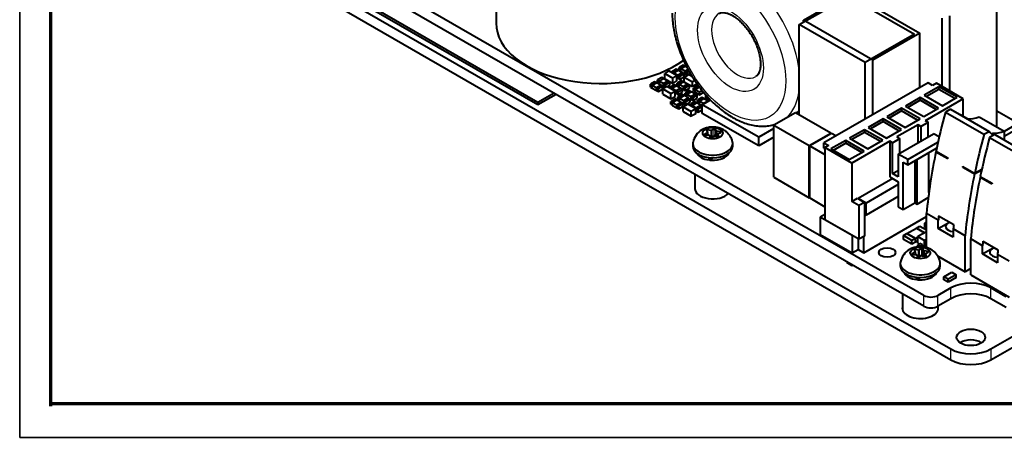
# Model space of a CAD drawing. Header units: millimetres. Extents: x 0 to 420, y -1 to 297.
# Tile 1 of 21: x 0 to 148, y 0 to 63. Entities that reach past the tile are written whole.
import ezdxf

# ---------------------------------------------------------------- set-up
doc = ezdxf.new("R2010")
doc.units = ezdxf.units.MM
for name, color, linetype in [('_Translation', 7, 'Continuous'), ('INGOMBRO_MAIN_CS', 7, 'Continuous'), ('IS000092.00.00', 7, 'Continuous'), ('Livello1', 7, 'Continuous'), ('ME001258.00_R00_', 7, 'Continuous'), ('ME001380.00_REV.', 7, 'Continuous'), ('Predefinito', 7, 'Continuous'), ('VI000393-SCR_TB_', 7, 'Continuous')]:
    doc.layers.add(name, color=color, linetype=linetype)

# ---------------------------------------------------------------- blocks, each defined once
blk = doc.blocks.new('SE3')
at = {"layer": 'INGOMBRO_MAIN_CS', "color": 7, "linetype": 'Continuous', "lineweight": 40}
for p, q in [((136.2, 21.75), (15.99, 91.15)), ((136.2, 20.12), (15.99, 89.53)), ((71.92, 88.85), (71.92, 62.72)), ((117.48, 62.5), (124.91, 66.78)), ((118.1, 63.16), (125.17, 67.24)), ((124.91, 66.78), (134.81, 61.07)), ((125.17, 67.24), (135.6, 61.22)), ((147.17, 47.1), (147.17, 67.9)), ((140.1, 52.5), (140.1, 63.82)), ((117.48, 48.9), (117.48, 62.5)), ((127.38, 56.78), (117.48, 62.5)), ((118.1, 62.85), (118.1, 63.16)), ((128.53, 57.14), (118.1, 63.16)), ((138.95, 53.17), (138.95, 63.46)), ((134.81, 61.07), (127.38, 56.78)), ((135.6, 61.22), (128.53, 57.14)), ((135.6, 53.05), (135.6, 61.22)), ((100.05, 56.39), (99.42, 56.02)), ((99.7, 55.86), (100.34, 56.23)), ((100.34, 56.23), (99.7, 55.86)), ((100.34, 56.23), (100.05, 56.39)), ((100.6, 56.08), (100.34, 56.23)), ((100.46, 56.21), (100.46, 56.35)), ((127.38, 48.3), (127.38, 56.78)), ((128.53, 48.96), (128.53, 57.14)), ((97.9, 55.51), (97.26, 55.15)), ((97.26, 55.15), (98.46, 54.45)), ((97.26, 54.34), (97.26, 55.15)), ((99.1, 54.82), (97.9, 55.51)), ((98.98, 55.77), (98.34, 55.4)), ((98.34, 55.26), (98.34, 55.4)), ((98.34, 55.4), (98.62, 55.24)), ((98.46, 54.45), (99.1, 54.82)), ((98.62, 55.24), (99.26, 55.61)), ((99.26, 55.61), (98.62, 55.24)), ((98.62, 55.1), (98.62, 55.24)), ((98.62, 55.24), (99.26, 54.87)), ((98.62, 55.1), (98.62, 55.24)), ((99.26, 55.61), (98.98, 55.77)), ((99.1, 54.01), (99.1, 54.82)), ((99.9, 55.24), (99.26, 55.61)), ((99.9, 55.24), (99.26, 54.87)), ((99.26, 54.87), (99.9, 55.24)), ((99.26, 54.43), (99.26, 54.87)), ((99.26, 54.87), (99.54, 54.71)), ((99.26, 54.43), (99.26, 54.87)), ((99.42, 55.58), (99.42, 56.02)), ((99.42, 56.02), (99.7, 55.86)), ((99.42, 55.58), (99.7, 55.42)), ((99.54, 54.71), (100.18, 55.08)), ((99.7, 55.42), (99.7, 55.86)), ((99.7, 55.86), (100.34, 55.49)), ((99.7, 55.42), (99.7, 55.86)), ((99.7, 55.42), (100.34, 55.05)), ((100.18, 55.08), (99.9, 55.24)), ((100.18, 54.63), (100.18, 55.08)), ((100.19, 54.6), (100.86, 54.99)), ((100.77, 55.74), (100.34, 55.49)), ((100.34, 55.49), (100.77, 55.74)), ((100.34, 55.05), (100.34, 55.49)), ((100.34, 55.49), (100.62, 55.33)), ((100.34, 55.05), (100.34, 55.49)), ((100.34, 55.05), (100.62, 54.89)), ((100.46, 56.21), (100.56, 56.15)), ((100.62, 55.33), (100.91, 55.5)), ((100.62, 54.89), (100.62, 55.33)), ((100.62, 54.89), (101.1, 55.17)), ((101.39, 54.68), (100.86, 54.99)), ((95.74, 53.9), (95.11, 53.54)), ((95.11, 53.09), (95.11, 53.54)), ((95.11, 53.54), (95.39, 53.37)), ((95.39, 53.37), (96.03, 53.74)), ((96.03, 53.74), (95.39, 53.37)), ((95.39, 52.93), (95.39, 53.37)), ((95.39, 53.37), (96.03, 53)), ((95.39, 52.93), (95.39, 53.37)), ((96.03, 53.74), (95.74, 53.9)), ((96.66, 53.37), (96.03, 53.74)), ((96.66, 53.37), (96.03, 53)), ((96.03, 53), (96.66, 53.37)), ((96.82, 54.53), (96.18, 54.16)), ((96.18, 53.72), (96.18, 54.16)), ((96.18, 54.16), (96.47, 53.99)), ((96.18, 53.72), (96.47, 53.55)), ((96.47, 53.99), (97.1, 54.36)), ((97.1, 54.36), (96.47, 53.99)), ((96.47, 53.55), (96.47, 53.99)), ((96.47, 53.99), (97.1, 53.63)), ((96.47, 53.55), (96.47, 53.99)), ((96.47, 53.55), (97.1, 53.19)), ((96.95, 53.21), (96.66, 53.37)), ((97.1, 54.36), (96.82, 54.53)), ((97.74, 53.99), (97.1, 54.36)), ((97.74, 53.99), (97.1, 53.63)), ((97.1, 53.63), (97.74, 53.99)), ((97.1, 53.19), (97.1, 53.63)), ((97.1, 53.63), (97.39, 53.46)), ((97.1, 53.19), (97.1, 53.63)), ((97.26, 54.34), (98.46, 53.64)), ((97.39, 53.46), (98.02, 53.83)), ((97.39, 53.04), (97.39, 53.46)), ((97.65, 53.17), (98.02, 53.39)), ((98.02, 53.83), (97.74, 53.99)), ((98.02, 53.39), (98.02, 53.83)), ((98.71, 53.44), (98.07, 53.07)), ((98.35, 52.91), (98.99, 53.27)), ((98.99, 53.27), (98.35, 52.91)), ((98.46, 53.64), (98.46, 54.45)), ((98.46, 53.64), (99.1, 54.01)), ((98.99, 53.27), (98.71, 53.44)), ((99.63, 52.91), (98.99, 53.27)), ((99.1, 54.52), (99.26, 54.43)), ((99.78, 54.06), (99.15, 53.69)), ((99.15, 53.25), (99.15, 53.69)), ((99.15, 53.69), (99.43, 53.53)), ((99.26, 54.43), (99.54, 54.27)), ((99.43, 53.53), (100.07, 53.9)), ((100.07, 53.9), (99.43, 53.53)), ((99.43, 53.09), (99.43, 53.53)), ((99.43, 53.53), (100.07, 53.16)), ((99.43, 53.09), (99.43, 53.53)), ((99.54, 54.27), (99.54, 54.71)), ((99.54, 54.27), (100.18, 54.63)), ((100.07, 53.9), (99.78, 54.06)), ((100.7, 53.53), (100.07, 53.9)), ((100.7, 53.53), (100.07, 53.16)), ((100.07, 53.16), (100.7, 53.53)), ((100.19, 54.6), (101.43, 53.88)), ((100.19, 53.87), (100.19, 54.6)), ((100.19, 53.87), (101.43, 53.16)), ((100.35, 53), (100.99, 53.36)), ((100.99, 53.36), (100.7, 53.53)), ((100.7, 53.53), (100.7, 53.53)), ((100.99, 52.92), (100.99, 53.36)), ((101.78, 54.09), (101.43, 53.88)), ((101.43, 53.16), (101.43, 53.88)), ((102.1, 53.55), (101.43, 53.16)), ((102.21, 53.28), (101.57, 52.91)), ((102.1, 53.55), (102.1, 53.61)), ((102.49, 53.12), (102.21, 53.28)), ((136.82, 53.75), (121.19, 44.72)), ((137.52, 53.34), (136.82, 53.75)), ((138.09, 53.67), (137.52, 53.34)), ((142.12, 51.34), (138.09, 53.67)), ((95.11, 53.09), (95.39, 52.93)), ((95.39, 52.93), (96.03, 52.56)), ((96.03, 52.56), (96.03, 53)), ((96.03, 53), (96.31, 52.84)), ((96.03, 52.56), (96.03, 53)), ((96.03, 52.56), (96.31, 52.4)), ((96.31, 52.84), (96.95, 53.21)), ((96.31, 52.4), (96.31, 52.84)), ((96.31, 52.4), (96.95, 52.77)), ((96.95, 52.77), (96.95, 53.21)), ((97.63, 53.18), (96.99, 52.81)), ((96.99, 52.01), (96.99, 52.81)), ((96.99, 52.81), (98.2, 52.12)), ((96.99, 52.01), (98.2, 51.31)), ((97.1, 53.19), (97.37, 53.03)), ((98.83, 52.49), (97.63, 53.18)), ((98.07, 52.93), (98.07, 53.07)), ((98.07, 53.07), (98.35, 52.91)), ((98.2, 52.12), (98.83, 52.49)), ((98.2, 51.31), (98.2, 52.12)), ((98.35, 52.76), (98.35, 52.91)), ((98.35, 52.91), (98.99, 52.54)), ((98.35, 52.76), (98.35, 52.91)), ((98.83, 51.68), (98.83, 52.49)), ((98.83, 52.19), (98.99, 52.1)), ((99.63, 52.91), (98.99, 52.54)), ((98.99, 52.54), (99.63, 52.91)), ((98.99, 52.1), (98.99, 52.54)), ((98.99, 52.54), (99.27, 52.37)), ((98.99, 52.1), (98.99, 52.54)), ((98.99, 52.1), (99.27, 51.93)), ((98.99, 52.1), (98.99, 52.1)), ((99.15, 53.25), (99.43, 53.09)), ((99.89, 51.98), (99.22, 51.6)), ((99.27, 52.37), (99.91, 52.74)), ((99.27, 51.93), (99.27, 52.37)), ((99.27, 51.93), (99.91, 52.3)), ((99.43, 53.09), (100.07, 52.72)), ((99.5, 51.43), (100.18, 51.82)), ((100.18, 51.82), (99.5, 51.43)), ((99.91, 52.74), (99.63, 52.91)), ((99.63, 52.91), (99.63, 52.91)), ((100.18, 51.82), (99.89, 51.98)), ((99.91, 52.3), (99.91, 52.74)), ((100.07, 52.72), (100.07, 53.16)), ((100.07, 53.16), (100.35, 53)), ((100.07, 52.72), (100.07, 53.16)), ((100.07, 52.72), (100.35, 52.56)), ((100.07, 52.72), (100.07, 52.72)), ((100.81, 51.45), (100.18, 51.82)), ((100.95, 52.55), (100.32, 52.19)), ((100.32, 51.75), (100.32, 52.19)), ((100.32, 52.19), (100.6, 52.02)), ((100.35, 52.56), (100.35, 53)), ((100.35, 52.56), (100.99, 52.92)), ((100.6, 52.02), (101.24, 52.39)), ((101.24, 52.39), (100.6, 52.02)), ((100.6, 51.58), (100.6, 52.02)), ((100.6, 52.02), (101.24, 51.66)), ((100.6, 51.58), (100.6, 52.02)), ((101.24, 52.39), (100.95, 52.55)), ((101.87, 52.02), (101.24, 52.39)), ((101.87, 52.02), (101.24, 51.66)), ((101.24, 51.66), (101.87, 52.02)), ((101.52, 51.49), (102.15, 51.86)), ((101.57, 52.47), (101.57, 52.91)), ((101.57, 52.91), (101.86, 52.75)), ((101.57, 52.47), (101.86, 52.31)), ((101.86, 52.75), (102.49, 53.12)), ((102.49, 53.12), (101.86, 52.75)), ((101.86, 52.31), (101.86, 52.75)), ((101.86, 52.75), (102.49, 52.38)), ((101.86, 52.31), (101.86, 52.75)), ((101.86, 52.31), (102.49, 51.94)), ((102.15, 51.86), (101.87, 52.02)), ((102.15, 51.42), (102.15, 51.86)), ((102.49, 52.38), (102.87, 52.6)), ((102.49, 51.94), (102.49, 52.38)), ((102.49, 51.94), (103.13, 52.31)), ((103.44, 51.37), (103.44, 51.86)), ((138.46, 53.14), (136.23, 51.86)), ((136.23, 51.86), (138.99, 50.27)), ((138.46, 52.74), (136.59, 51.65)), ((141.22, 51.55), (138.46, 53.14)), ((138.46, 52.74), (138.46, 53.14)), ((140.86, 51.35), (138.46, 52.74)), ((98.8, 51.31), (98.16, 50.94)), ((98.16, 50.5), (98.16, 50.94)), ((98.16, 50.94), (98.44, 50.78)), ((98.16, 50.5), (98.44, 50.34)), ((98.2, 51.31), (98.83, 51.68)), ((98.44, 50.78), (99.08, 51.15)), ((99.08, 51.15), (98.44, 50.78)), ((98.44, 50.34), (98.44, 50.78)), ((98.44, 50.78), (99.08, 50.41)), ((98.44, 50.34), (98.44, 50.78)), ((98.44, 50.34), (99.08, 49.97)), ((99.08, 51.15), (98.8, 51.31)), ((99.08, 51.15), (99.08, 51.15)), ((99.72, 50.78), (99.08, 51.15)), ((99.72, 50.78), (99.08, 50.41)), ((99.08, 50.41), (99.72, 50.78)), ((99.08, 49.97), (99.08, 50.41)), ((99.08, 50.41), (99.36, 50.25)), ((99.08, 49.97), (99.08, 50.41)), ((99.22, 51.11), (99.22, 51.6)), ((99.22, 51.6), (99.5, 51.43)), ((99.22, 51.11), (99.5, 50.94)), ((99.36, 50.25), (100, 50.62)), ((99.5, 50.94), (99.5, 51.43)), ((99.5, 50.94), (99.5, 51.43)), ((99.5, 51.43), (100.14, 51.07)), ((99.5, 50.94), (100.14, 50.58)), ((100, 50.62), (99.72, 50.78)), ((100, 50.18), (100, 50.62)), ((100.01, 50.14), (100.68, 50.53)), ((100.81, 51.45), (100.14, 51.07)), ((100.14, 51.07), (100.81, 51.45)), ((100.14, 50.58), (100.14, 51.07)), ((100.14, 51.07), (100.42, 50.9)), ((100.14, 50.58), (100.14, 51.07)), ((100.14, 50.58), (100.42, 50.41)), ((100.32, 51.75), (100.6, 51.58)), ((100.42, 50.9), (101.09, 51.29)), ((100.42, 50.41), (100.42, 50.9)), ((100.42, 50.41), (101.09, 50.8)), ((100.6, 51.58), (101.24, 51.22)), ((101.92, 49.81), (100.68, 50.53)), ((101.09, 51.29), (100.81, 51.45)), ((101.09, 50.8), (101.09, 51.29)), ((101.78, 50.9), (101.11, 50.51)), ((101.11, 50.28), (101.11, 50.51)), ((101.11, 50.51), (101.39, 50.34)), ((101.24, 51.22), (101.24, 51.66)), ((101.24, 51.66), (101.52, 51.49)), ((101.24, 51.22), (101.24, 51.66)), ((101.24, 51.22), (101.52, 51.05)), ((101.39, 50.34), (102.06, 50.73)), ((102.06, 50.73), (101.39, 50.34)), ((101.39, 50.12), (101.39, 50.34)), ((101.39, 50.12), (101.39, 50.34)), ((101.39, 50.34), (102.03, 49.98)), ((101.52, 51.05), (101.52, 51.49)), ((101.52, 51.05), (102.15, 51.42)), ((102.06, 50.73), (101.78, 50.9)), ((102.7, 50.36), (102.03, 49.98)), ((102.03, 49.98), (102.7, 50.36)), ((102.7, 50.36), (102.06, 50.73)), ((102.86, 51.52), (102.18, 51.13)), ((102.18, 50.66), (102.18, 51.13)), ((102.18, 51.13), (102.47, 50.97)), ((102.47, 50.97), (103.14, 51.35)), ((103.14, 51.35), (102.47, 50.97)), ((102.47, 50.5), (102.47, 50.97)), ((102.47, 50.5), (102.47, 50.97)), ((102.47, 50.97), (103.1, 50.6)), ((102.9, 50.25), (102.7, 50.36)), ((103.14, 51.35), (102.86, 51.52)), ((102.9, 50.44), (104.14, 51.16)), ((111.38, 45.55), (102.9, 50.44)), ((102.9, 49.14), (102.9, 50.44)), ((103.77, 50.99), (103.1, 50.6)), ((103.1, 50.6), (103.77, 50.99)), ((103.1, 50.56), (103.1, 50.6)), ((103.1, 50.6), (103.13, 50.58)), ((103.1, 50.56), (103.1, 50.6)), ((103.77, 50.99), (103.14, 51.35)), ((103.44, 51.37), (103.72, 51.2)), ((103.72, 51.2), (103.72, 51.6)), ((103.72, 51.2), (103.72, 51.6)), ((103.72, 51.2), (103.97, 51.06)), ((103.81, 50.97), (103.77, 50.99)), ((135.66, 51.53), (133.43, 50.24)), ((135.66, 51.12), (133.79, 50.04)), ((138.42, 49.94), (135.66, 51.53)), ((135.66, 51.12), (135.66, 51.53)), ((138.06, 49.73), (135.66, 51.12)), ((142.12, 51.34), (136.39, 48.03)), ((138.99, 50.27), (141.22, 51.55)), ((142.12, 48.68), (142.12, 51.34)), ((157.23, 51.61), (148.25, 46.43)), ((148.25, 45.69), (157.87, 51.25)), ((99.08, 49.97), (99.36, 49.81)), ((99.36, 49.81), (99.36, 50.25)), ((99.36, 49.81), (100, 50.18)), ((100.01, 50.14), (101.25, 49.43)), ((100.01, 49.41), (100.01, 50.14)), ((100.01, 49.41), (101.25, 48.7)), ((101.92, 49.81), (101.25, 49.43)), ((101.25, 48.7), (101.25, 49.43)), ((101.92, 49.09), (101.25, 48.7)), ((101.92, 49.09), (101.92, 49.81)), ((101.92, 49.55), (102.03, 49.49)), ((102.03, 49.49), (102.03, 49.98)), ((102.03, 49.98), (102.31, 49.81)), ((102.03, 49.49), (102.03, 49.98)), ((102.03, 49.49), (102.31, 49.32)), ((102.31, 49.81), (102.9, 50.15)), ((102.31, 49.32), (102.31, 49.81)), ((102.31, 49.32), (102.9, 49.66)), ((111.38, 44.24), (102.9, 49.14)), ((116.91, 49.23), (113.66, 47.35)), ((122.22, 46.17), (116.91, 49.23)), ((116.98, 49.19), (117.48, 49.49)), ((117.48, 49.07), (117.34, 48.99)), ((132.86, 49.91), (130.63, 48.63)), ((132.86, 49.5), (130.99, 48.42)), ((135.62, 48.32), (132.86, 49.91)), ((132.86, 49.5), (132.86, 49.91)), ((135.26, 48.11), (132.86, 49.5)), ((133.43, 50.24), (136.19, 48.65)), ((136.19, 48.65), (138.42, 49.94)), ((140.19, 49.78), (139.43, 49.34)), ((139.43, 49.34), (145.23, 45.99)), ((140.19, 49.78), (145.99, 46.43)), ((142.74, 48.33), (141.71, 48.92)), ((149.61, 48.07), (147.17, 49.48)), ((113.66, 39.52), (113.66, 47.35)), ((113.66, 47.35), (118.96, 44.29)), ((130.06, 48.29), (127.83, 47.01)), ((130.06, 47.89), (128.19, 46.8)), ((132.82, 46.7), (130.06, 48.29)), ((130.06, 47.89), (130.06, 48.29)), ((132.46, 46.5), (130.06, 47.89)), ((130.63, 48.63), (133.39, 47.03)), ((135.33, 47.42), (132.15, 45.58)), ((133.39, 47.03), (135.62, 48.32)), ((135.76, 47.17), (135.33, 47.42)), ((135.33, 44.72), (135.33, 47.42)), ((135.76, 47.17), (136.82, 47.79)), ((136.82, 47.79), (136.39, 48.03)), ((136.82, 45.58), (136.82, 47.79)), ((144.51, 48.63), (148.25, 46.47)), ((113.66, 46.86), (111.38, 45.55)), ((118.96, 44.29), (122.22, 46.17)), ((122.3, 46.12), (119.05, 44.24)), ((122.22, 46.07), (122.22, 46.17)), ((122.96, 45.74), (122.3, 46.12)), ((127.26, 46.68), (125.03, 45.39)), ((127.26, 46.27), (125.39, 45.19)), ((130.02, 45.09), (127.26, 46.68)), ((127.26, 46.68), (127.26, 46.27)), ((129.67, 44.88), (127.26, 46.27)), ((127.83, 47.01), (130.59, 45.42)), ((130.59, 45.42), (132.82, 46.7)), ((132.36, 43.01), (137.66, 46.07)), ((135.76, 47.17), (135.76, 44.97)), ((138.49, 45.59), (137.66, 46.07)), ((145.23, 45.99), (145.99, 46.43)), ((146.84, 45.94), (146.08, 45.5)), ((147.51, 45.57), (146.49, 46.16)), ((146.84, 45.94), (152.64, 42.59)), ((148.25, 46.47), (148.25, 45.12)), ((111.38, 44.24), (111.38, 45.55)), ((113.66, 45.55), (111.38, 44.24)), ((121.19, 44.72), (121.9, 44.32)), ((121.19, 43.91), (121.19, 44.72)), ((124.46, 45.06), (122.23, 43.78)), ((124.46, 44.65), (122.59, 43.57)), ((127.22, 43.47), (124.46, 45.06)), ((124.46, 45.06), (124.46, 44.65)), ((126.87, 43.27), (124.46, 44.65)), ((125.03, 45.39), (127.79, 43.8)), ((131.09, 44.97), (125.36, 41.66)), ((127.79, 43.8), (130.02, 45.09)), ((131.51, 44.72), (131.09, 44.97)), ((131.09, 44.97), (131.09, 39.58)), ((131.51, 44.72), (132.57, 45.34)), ((131.51, 40.07), (131.51, 44.72)), ((132.15, 45.58), (132.57, 45.34)), ((132.57, 43.13), (132.57, 45.34)), ((133.78, 42.19), (138.32, 44.82)), ((146.08, 45.5), (151.88, 42.15)), ((147.51, 45.57), (147.51, 45.55)), ((118.96, 36.45), (118.96, 44.29)), ((119.05, 36.41), (119.05, 44.24)), ((119.05, 44.24), (121.33, 42.93)), ((121.19, 43.91), (121.33, 43.83)), ((121.9, 44.32), (121.33, 43.99)), ((121.33, 43.99), (121.33, 33.13)), ((125.36, 41.66), (121.33, 43.99)), ((122.23, 43.78), (124.99, 42.18)), ((124.99, 42.18), (127.22, 43.47)), ((132.36, 43.01), (132.36, 39.58)), ((133.78, 42.19), (132.36, 43.01)), ((133.78, 41.38), (138.12, 43.88)), ((136.96, 37.24), (136.96, 43.21)), ((138.01, 43.37), (138.1, 43.42)), ((138.01, 43.37), (139.78, 42.35)), ((138.03, 43.47), (139.8, 42.44)), ((125.36, 41.66), (125.36, 35.87)), ((133.07, 34.68), (133.07, 41.79)), ((133.07, 41.79), (133.78, 41.38)), ((133.78, 41.38), (133.78, 42.19)), ((134.84, 41.99), (134.84, 35.7)), ((135.19, 35.5), (135.19, 42.19)), ((131.51, 40.07), (132.36, 40.56)), ((132.36, 39.58), (131.51, 40.07)), ((142.13, 41.1), (142.04, 41.05)), ((142.04, 41.05), (143.81, 40.02)), ((142.06, 41.14), (143.83, 40.12)), ((143.81, 40.02), (144.89, 40.65)), ((143.83, 40.12), (144.91, 40.74)), ((113.66, 39.52), (118.96, 36.45)), ((131.52, 39.33), (126.32, 36.32)), ((131.09, 39.58), (132.36, 38.85)), ((132.36, 38.85), (132.36, 35.09)), ((144.66, 39.54), (144.75, 39.59)), ((144.66, 39.54), (146.42, 38.52)), ((144.67, 39.63), (146.44, 38.61)), ((132.36, 38.43), (127.52, 35.63)), ((118.96, 36.45), (119.05, 36.5)), ((119.05, 36.41), (121.33, 35.09)), ((125.36, 35.87), (126.21, 36.36)), ((126.42, 35.25), (125.36, 35.87)), ((126.21, 36.36), (127.27, 35.74)), ((126.32, 36.32), (126.32, 36.29)), ((127.52, 35.63), (126.32, 36.32)), ((127.27, 35.74), (126.42, 35.25)), ((127.27, 35.74), (127.27, 30.68)), ((132.36, 36.63), (127.52, 33.83)), ((127.52, 33.83), (127.52, 35.63)), ((133.07, 34.68), (134.84, 35.7)), ((134.84, 35.7), (135.19, 35.5)), ((135.19, 35.5), (136.85, 36.46)), ((126.42, 35.25), (126.42, 30.19)), ((132.36, 35.09), (133.07, 34.68)), ((138.35, 33.06), (136.59, 34.08)), ((136.59, 28.93), (136.59, 34.08)), ((121.33, 33.93), (120.62, 33.53)), ((125.43, 30.75), (120.62, 33.53)), ((120.62, 33.53), (120.62, 30.91)), ((126.42, 30.19), (121.33, 33.13)), ((127.16, 28.16), (136.59, 33.6)), ((127.27, 33.98), (127.52, 33.83)), ((136.36, 32.62), (136.59, 32.75)), ((136.59, 32.49), (136.36, 32.62)), ((136.36, 32.04), (136.36, 32.62)), ((138.35, 31.81), (138.35, 33.06)), ((138.35, 31.81), (140.05, 32.79)), ((138.42, 33.73), (140.69, 32.42)), ((133.66, 31.06), (135.07, 31.87)), ((135.07, 31.87), (135.6, 32.18)), ((135.07, 31.87), (136.3, 31.17)), ((136.3, 31.17), (135.07, 31.87)), ((136.58, 31.33), (135.31, 30.59)), ((135.6, 32.18), (136.59, 31.61)), ((136.59, 31.91), (136.36, 32.04)), ((136.59, 31.32), (136.58, 31.33)), ((140.62, 30.51), (138.35, 31.81)), ((142.38, 30.73), (140.62, 31.75)), ((140.62, 31.75), (140.62, 30.51)), ((120.62, 30.91), (125.43, 28.14)), ((125.44, 30.76), (125.43, 30.75)), ((125.43, 30.75), (125.43, 28.14)), ((126.32, 30.25), (126.32, 28.65)), ((127.27, 30.68), (126.42, 30.19)), ((127.16, 28.16), (127.16, 30.62)), ((133.13, 30.75), (133.66, 31.06)), ((134.4, 30.01), (133.13, 30.75)), ((133.13, 30.18), (133.13, 30.75)), ((134.4, 29.44), (133.13, 30.18)), ((134.93, 30.32), (133.66, 31.06)), ((133.66, 31.06), (134.93, 30.32)), ((134.93, 30.32), (134.4, 30.01)), ((134.4, 29.44), (134.4, 30.01)), ((134.93, 29.75), (134.4, 29.44)), ((135.31, 30.54), (134.93, 30.32)), ((134.93, 29.75), (134.93, 30.32)), ((134.93, 29.75), (134.93, 30.32)), ((135.31, 29.97), (134.93, 29.75)), ((135.31, 30.59), (136.3, 30.02)), ((135.31, 29.61), (135.31, 30.59)), ((135.31, 29.61), (135.5, 29.5)), ((136.3, 30.02), (136.59, 30.19)), ((136.3, 29.04), (136.3, 30.02)), ((142.38, 25.32), (142.38, 30.73)), ((145, 29.22), (143.23, 30.24)), ((143.23, 24.83), (143.23, 30.24)), ((145.07, 29.89), (147.33, 28.59)), ((125.43, 28.14), (126.32, 28.65)), ((126.32, 28.65), (127.16, 28.16)), ((135.61, 29.56), (135.29, 29.38)), ((135.29, 29.38), (135.68, 29.15)), ((135.29, 29.26), (135.29, 29.38)), ((135.29, 29.26), (135.68, 29.03)), ((136, 29.34), (135.61, 29.56)), ((135.68, 29.15), (136, 29.34)), ((135.68, 29.03), (136, 29.22)), ((135.68, 29.03), (135.68, 29.15)), ((136, 29.22), (136, 29.34)), ((136, 29.22), (136.3, 29.04)), ((136.3, 29.04), (136.59, 29.21)), ((145, 27.98), (145, 29.22)), ((145, 27.98), (146.69, 28.96)), ((124.59, 26.83), (124.59, 26.73)), ((124.59, 26.73), (125.4, 26.26)), ((138.26, 27.7), (142.38, 25.32)), ((147.26, 26.67), (145, 27.98)), ((149.03, 26.89), (147.26, 27.92)), ((147.26, 27.92), (147.26, 26.67)), ((125.4, 26.36), (125.4, 26.26)), ((125.4, 26.26), (125.48, 26.31)), ((139.2, 24.54), (140.4, 25.23)), ((140.4, 25.23), (141.04, 24.86)), ((143.23, 25.81), (142.38, 25.32)), ((139.2, 24.1), (139.2, 24.54)), ((139.84, 24.17), (139.2, 24.54)), ((139.84, 23.73), (139.2, 24.1)), ((141.04, 24.86), (139.84, 24.17)), ((141.04, 24.42), (139.84, 23.73)), ((139.84, 23.73), (139.84, 24.17)), ((141.04, 24.42), (141.04, 24.86)), ((143.23, 24.83), (149.03, 21.49)), ((140.26, 22.87), (138.32, 21.75)), ((148.57, 21.55), (146.27, 22.87)), ((140.26, 21.25), (138.32, 20.12)), ((148.57, 19.92), (146.27, 21.25))]:
    blk.add_line(p, q, dxfattribs=at)
at = {"layer": 'INGOMBRO_MAIN_CS', "color": 7, "linetype": 'Continuous', "lineweight": 25}
for p, q in [((140.26, 21.25), (140.26, 22.87)), ((146.27, 21.25), (146.27, 22.87)), ((136.2, 20.12), (136.2, 21.75)), ((138.32, 20.12), (138.32, 21.75))]:
    blk.add_line(p, q, dxfattribs=at)
for major_axis, start_param, end_param in [((6.63, -11.47), 0.920659, 3.138639), ((2.75, -4.76), 3.138137, 6.280811), ((6.63, -11.47), 0.099762, 0.650137)]:
    blk.add_ellipse((108.2, 59.43), major_axis=major_axis, ratio=0.57735, start_param=start_param, end_param=end_param, dxfattribs=at)
for major_axis in [(5.88, -10.18), (3.5, -6.06)]:
    blk.add_ellipse((107.14, 58.81), major_axis=major_axis, ratio=0.57735, dxfattribs=at)
at = {"layer": 'INGOMBRO_MAIN_CS', "color": 7, "linetype": 'Continuous', "lineweight": 40}
for centre, major_axis, start_param, end_param in [((87.67, 62.72), (15.75, 0), 3.141593, 5.622916), ((188.01, 56.64), (-36.62, -63.43), -1.139618, -1.050708), ((144.07, 54.79), (3.22, 5.58), 3.372731, 3.383874), ((145.09, 54.19), (-3.22, -5.58), 0.242281, 0.656002), ((193.81, 53.29), (-36.62, -63.43), -1.139618, -1.050708), ((149.87, 51.44), (3.22, 5.58), 2.910455, 3.141593), ((148.84, 52.03), (-3.22, -5.58), 0.242281, 0.656002), ((194.65, 52.8), (-36.62, -63.43), -1.139618, -1.050708), ((149.87, 51.44), (3.22, 5.58), 3.372731, 3.383874), ((188.01, 56.64), (-36.62, -63.43), -1.049294, -0.90487), ((193.81, 53.29), (-36.62, -63.43), -1.049294, -0.90487), ((194.65, 52.8), (-36.62, -63.43), -1.049294, -0.90487), ((189.78, 55.62), (-36.62, -63.43), -0.915538, -0.904871), ((140.76, 32.1), (1.3, 0), 2.085793, 4.603388), ((192.04, 54.31), (-36.62, -63.43), -0.915538, -0.904871), ((196.42, 51.78), (-36.62, -63.43), -0.915538, -0.904871), ((147.4, 28.26), (1.3, 0), 2.085793, 4.603388), ((198.68, 50.48), (-36.62, -63.43), -0.915538, -0.904871), ((143.27, 21.14), (4.25, 0), 0.7854, 2.356193), ((143.27, 19.51), (4.25, 0), 0.7854, 2.356193), ((137.26, 22.36), (1.5, 0), 3.926901, 5.497877), ((137.26, 20.74), (1.5, 0), 3.926901, 5.497877)]:
    blk.add_ellipse(centre, major_axis=major_axis, ratio=0.57735, start_param=start_param, end_param=end_param, dxfattribs=at)
blk.add_ellipse((130.68, 28.2), major_axis=(1.25, 0), ratio=0.57735, dxfattribs=at)
for points, knots in [([(98.39, 64.22), (98.39, 64.01), (98.4, 63.5), (98.48, 62.55), (98.66, 61.44), (98.92, 60.31), (99.26, 59.16), (99.68, 58.03), (100.17, 56.9), (100.72, 55.8), (101.34, 54.73), (102.02, 53.7), (102.75, 52.71), (103.53, 51.79), (104.35, 50.92), (105.2, 50.13), (106.08, 49.42), (106.99, 48.79), (107.92, 48.26), (108.85, 47.83), (109.79, 47.5), (110.72, 47.28), (111.63, 47.19), (112.51, 47.21), (113.32, 47.34), (113.85, 47.5), (114.08, 47.59)], [0, 0, 0, 0, 0.0221029, 0.063411, 0.1046539, 0.1458209, 0.1869016, 0.2279037, 0.2688444, 0.3097458, 0.3506324, 0.3915298, 0.4324558, 0.4734373, 0.5145007, 0.5556709, 0.5969692, 0.6384075, 0.6799801, 0.7216488, 0.7632847, 0.8047004, 0.8456525, 0.8858955, 0.9252743, 0.9616049, 0.9616049, 0.9616049, 0.9616049]), ([(105.46, 64.19), (105.52, 64.22), (105.62, 64.28), (105.85, 64.32), (106.17, 64.32), (106.56, 64.24), (107.02, 64.08), (107.51, 63.82), (108.02, 63.48), (108.54, 63.05), (109.05, 62.55), (109.55, 61.97), (110.02, 61.33), (110.44, 60.65), (110.81, 59.94), (111.12, 59.21), (111.36, 58.49), (111.53, 57.79), (111.63, 57.13), (111.66, 56.52), (111.63, 55.99), (111.54, 55.55), (111.41, 55.19), (111.25, 54.93), (111.1, 54.76), (111, 54.7), (110.95, 54.67)], [0, 0, 0, 0, 0.03889, 0.08332, 0.124073, 0.167551, 0.209123, 0.250261, 0.291471, 0.332997, 0.374902, 0.417149, 0.459655, 0.502322, 0.545046, 0.587699, 0.630161, 0.672328, 0.714108, 0.755439, 0.796325, 0.836919, 0.877564, 0.918942, 0.96267, 1, 1, 1, 1])]:
    blk.add_open_spline(points, degree=3, knots=knots, dxfattribs=at)
for points in [[(139.8, 42.44), (139.79, 42.4), (139.78, 42.35)], [(142.04, 41.05), (142.05, 41.09), (142.06, 41.14)], [(146.44, 38.61), (146.43, 38.56), (146.42, 38.52)]]:
    blk.add_open_spline(points, degree=2, dxfattribs=at)
at = {"layer": 'IS000092.00.00', "color": 7, "linetype": 'Continuous', "lineweight": 40}
for p, q in [((22.28, 83.1), (78.21, 50.81)), ((22.28, 82.75), (78.21, 50.46)), ((78.21, 50.81), (80.63, 52.21)), ((78.21, 50.46), (80.93, 52.03)), ((78.21, 50.81), (78.21, 50.46))]:
    blk.add_line(p, q, dxfattribs=at)
at = {"layer": 'ME001258.00_R00_', "color": 7, "linetype": 'Continuous', "lineweight": 40}
for p, q in [((11.92, 87.8), (140.26, 13.7)), ((11.92, 86.16), (140.26, 12.07)), ((146.27, 13.7), (196.83, 42.89)), ((146.27, 12.07), (196.83, 41.26))]:
    blk.add_line(p, q, dxfattribs=at)
at = {"layer": 'ME001258.00_R00_', "color": 7, "linetype": 'Continuous', "lineweight": 25}
for p, q in [((140.26, 12.07), (140.26, 13.7)), ((146.27, 13.7), (146.27, 12.07))]:
    blk.add_line(p, q, dxfattribs=at)
at = {"layer": 'ME001258.00_R00_', "color": 7, "linetype": 'Continuous', "lineweight": 40}
for centre, major_axis, start_param, end_param in [((104.48, 37.83), (-2.7, 0), 6.222318, 6.283185), ((104.48, 37.83), (-2.7, 0), 0, 2.637667), ((135.66, 19.82), (-2.7, 0), 6.222318, 6.283185), ((135.66, 19.82), (-2.7, 0), 0, 3.20246), ((143.26, 13.8), (2.15, 0), 0.717859, 2.423733), ((143.26, 15.43), (-4.25, 0), 0.785398, 2.356194), ((143.26, 13.8), (4.25, 0), 3.926991, 5.497787)]:
    blk.add_ellipse(centre, major_axis=major_axis, ratio=0.57735, start_param=start_param, end_param=end_param, dxfattribs=at)
blk.add_ellipse((143.26, 15.43), major_axis=(2.15, 0), ratio=0.57735, dxfattribs=at)
at = {"layer": 'ME001380.00_REV.', "color": 7, "linetype": 'Continuous', "lineweight": 40}
for p, q in [((101.78, 39.99), (101.78, 37.73)), ((132.97, 21.99), (132.97, 19.73)), ((138.36, 19.73), (138.36, 20.15))]:
    blk.add_line(p, q, dxfattribs=at)
at = {"layer": 'VI000393-SCR_TB_', "color": 7, "linetype": 'Continuous', "lineweight": 40}
for p, q in [((103.7, 46.23), (103.28, 46.01)), ((103.32, 45.91), (103.88, 45.85)), ((103.55, 46.61), (103.73, 46.29)), ((104.22, 46.58), (103.68, 46.68)), ((103.74, 45.86), (103.74, 46.28)), ((104.71, 46.84), (104.33, 46.59)), ((105, 46.49), (104.88, 46.81)), ((105.63, 46.38), (105.07, 46.44)), ((105.22, 46.02), (105.22, 45.62)), ((105.41, 45.68), (105.22, 46)), ((105.25, 46.06), (105.68, 46.28)), ((101.48, 44.59), (101.48, 44.19)), ((103.96, 45.8), (104.08, 45.48)), ((104.22, 45.54), (104.04, 45.57)), ((104.25, 45.45), (104.63, 45.7)), ((104.71, 45.8), (104.33, 45.56)), ((104.74, 45.72), (105.28, 45.61)), ((104.91, 45.68), (104.88, 45.78)), ((107.48, 44.19), (107.48, 44.59)), ((103.93, 42.13), (103.93, 42.48)), ((104.04, 42.47), (104.04, 42.11)), ((104.17, 42.1), (104.17, 42.46)), ((104.21, 42.12), (104.17, 42.1)), ((104.21, 42.46), (104.21, 42.1)), ((104.27, 42.09), (104.27, 42.46)), ((104.31, 42.1), (104.27, 42.12)), ((104.31, 42.46), (104.31, 42.09)), ((134.89, 28.23), (134.46, 28.01)), ((134.74, 28.6), (134.92, 28.29)), ((135.41, 28.57), (134.86, 28.68)), ((134.92, 27.86), (134.92, 28.27)), ((135.89, 28.84), (135.51, 28.59)), ((136.18, 28.49), (136.06, 28.81)), ((136.82, 28.37), (136.26, 28.44)), ((136.44, 28.06), (136.86, 28.27)), ((134.51, 27.91), (135.07, 27.84)), ((135.14, 27.8), (135.26, 27.47)), ((135.41, 27.54), (135.23, 27.57)), ((135.43, 27.45), (135.81, 27.7)), ((135.89, 27.8), (135.51, 27.55)), ((135.92, 27.71), (136.46, 27.61)), ((136.1, 27.68), (136.06, 27.77)), ((136.4, 28.01), (136.4, 27.62)), ((136.59, 27.68), (136.41, 27.99)), ((132.66, 26.59), (132.66, 26.18)), ((138.66, 26.18), (138.66, 26.59)), ((135.11, 24.12), (135.11, 24.48)), ((135.22, 24.47), (135.22, 24.11)), ((135.36, 24.1), (135.36, 24.46)), ((135.39, 24.12), (135.36, 24.1)), ((135.39, 24.46), (135.39, 24.09)), ((135.46, 24.09), (135.46, 24.45)), ((135.49, 24.09), (135.46, 24.11)), ((135.49, 24.45), (135.49, 24.09))]:
    blk.add_line(p, q, dxfattribs=at)
at = {"layer": 'VI000393-SCR_TB_', "color": 7, "linetype": 'Continuous', "lineweight": 25}
for p, q in [((103.28, 46.01), (103.28, 45.93)), ((103.68, 46.68), (103.68, 46.39)), ((103.7, 45.87), (103.7, 46.23)), ((104.22, 45.54), (104.22, 46.58)), ((104.33, 46.59), (104.33, 45.56)), ((104.71, 45.8), (104.71, 46.84)), ((104.88, 46.81), (104.88, 45.78)), ((105, 45.67), (105, 46.49)), ((105.07, 46.44), (105.07, 45.65)), ((105.22, 46), (105.22, 45.62)), ((105.63, 46.25), (105.63, 46.38)), ((105.41, 45.65), (105.41, 45.68)), ((134.86, 28.68), (134.86, 28.39)), ((134.89, 27.86), (134.89, 28.23)), ((135.41, 27.54), (135.41, 28.57)), ((135.51, 28.59), (135.51, 27.55)), ((135.89, 27.8), (135.89, 28.84)), ((136.06, 28.81), (136.06, 27.77)), ((136.18, 27.66), (136.18, 28.49)), ((136.26, 28.44), (136.26, 27.65)), ((136.82, 28.25), (136.82, 28.37)), ((134.46, 28.01), (134.46, 27.92)), ((136.41, 27.99), (136.41, 27.62)), ((136.59, 27.64), (136.59, 27.68))]:
    blk.add_line(p, q, dxfattribs=at)
at = {"layer": 'VI000393-SCR_TB_', "color": 7, "linetype": 'Continuous', "lineweight": 40}
for centre in [(104.17, 44.28), (135.36, 26.28)]:
    blk.add_arc(centre, 2.71, 119.1828, 168.8959, dxfattribs=at)
for centre in [(104.48, 46.15), (135.66, 28.14)]:
    blk.add_ellipse(centre, major_axis=(1.5, 0), ratio=0.57735, dxfattribs=at)
for centre, major_axis, start_param, end_param in [((103.34, 45.97), (0.1, 0), 2.295987, 4.510797), ((103.65, 46.63), (0.1, 0), 1.248789, 3.4636), ((103.64, 46.28), (-0.1, 0), 2.295987, 3.4636), ((104.25, 46.63), (-0.1, 0), 1.248789, 2.416402), ((104.78, 46.8), (-0.1, 0), 3.343185, 5.557995), ((105.09, 46.5), (-0.1, 0), 0.201592, 1.369204), ((105.32, 46.02), (0.1, 0), 2.295987, 3.4636), ((105.61, 46.32), (-0.1, 0), 2.295987, 4.510797), ((104.48, 44.59), (3, 0), 3.023362, 6.283185), ((103.86, 45.79), (0.1, 0), 0.201592, 1.369204), ((104.17, 45.49), (0.1, 0), 3.343185, 5.557995), ((104.25, 45.59), (0.1, 0), 4.390382, 5.557995), ((104.7, 45.66), (0.1, 0), 1.248789, 2.416402), ((104.78, 45.76), (0.1, 0), 0.201592, 2.416402), ((105.31, 45.67), (-0.1, 0), 1.248789, 3.4636), ((104.48, 44.59), (3, 0), 0, 0.117515), ((104.48, 44.19), (3, 0), 3.141593, 6.283185), ((104.48, 43.53), (-2.5, 0), 0.262879, 1.348821), ((104.48, 43.53), (-2.5, 0), 1.50289, 2.878714), ((104.48, 43.53), (-2.5, 0), 1.394028, 1.448167), ((134.83, 28.62), (0.1, 0), 1.248789, 3.4636), ((134.82, 28.27), (-0.1, 0), 2.295987, 3.4636), ((135.44, 28.63), (-0.1, 0), 1.248789, 2.416402), ((135.97, 28.8), (-0.1, 0), 3.343185, 5.557995), ((136.28, 28.5), (-0.1, 0), 0.201592, 1.369204), ((136.8, 28.32), (-0.1, 0), 2.295987, 4.510797), ((135.66, 26.59), (3, 0), 3.023362, 6.283185), ((134.53, 27.97), (0.1, 0), 2.295987, 4.510797), ((135.05, 27.79), (0.1, 0), 0.201592, 1.369204), ((135.36, 27.49), (0.1, 0), 3.343185, 5.557995), ((135.44, 27.59), (0.1, 0), 4.390382, 5.557995), ((135.89, 27.66), (0.1, 0), 1.248789, 2.416402), ((135.97, 27.76), (0.1, 0), 0.201592, 2.416402), ((136.5, 28.01), (0.1, 0), 2.295987, 3.4636), ((136.49, 27.66), (-0.1, 0), 1.248789, 3.4636), ((135.66, 26.59), (3, 0), 0, 0.117515), ((135.66, 26.18), (3, 0), 3.141593, 6.283185), ((135.66, 25.53), (-2.5, 0), 0.262879, 1.348821), ((135.66, 25.53), (-2.5, 0), 1.50289, 2.878714), ((135.66, 25.53), (-2.5, 0), 1.394028, 1.448167)]:
    blk.add_ellipse(centre, major_axis=major_axis, ratio=0.57735, start_param=start_param, end_param=end_param, dxfattribs=at)
for points, knots in [([(107.44, 44.8), (107.43, 44.87), (107.4, 45.1), (107.23, 45.49), (106.96, 45.92), (106.62, 46.28), (106.23, 46.59), (105.78, 46.82), (105.28, 46.99), (104.73, 47.08), (104.14, 47.07), (103.56, 46.96), (103.12, 46.79), (102.91, 46.68), (102.85, 46.65)], [0, 0, 0, 0, 0.035942, 0.126654, 0.21434, 0.300249, 0.385808, 0.472783, 0.563229, 0.658988, 0.761115, 0.871004, 0.966993, 1, 1, 1, 1]), ([(104.1, 42.18), (104.1, 42.18), (104.1, 42.17), (104.09, 42.16), (104.08, 42.16), (104.08, 42.15), (104.05, 42.14), (104.04, 42.13), (104.02, 42.13), (104.01, 42.12), (103.99, 42.12), (103.98, 42.12), (103.97, 42.13), (103.96, 42.13), (103.93, 42.14), (103.93, 42.15), (103.93, 42.16), (103.92, 42.17), (103.93, 42.18), (103.94, 42.19)], [0.3149277, 0.3149277, 0.3149277, 0.3149277, 0.3855122, 0.3855122, 0.3855122, 0.4789643, 0.4789643, 0.5997911, 0.5997911, 0.5997911, 0.6942025, 0.6942025, 0.6942025, 0.7819169, 0.7819169, 0.8877463, 0.8877463, 0.8877463, 1, 1, 1, 1]), ([(138.63, 26.79), (138.62, 26.87), (138.58, 27.09), (138.41, 27.49), (138.15, 27.91), (137.81, 28.28), (137.41, 28.58), (136.97, 28.82), (136.47, 28.99), (135.92, 29.07), (135.32, 29.07), (134.74, 28.96), (134.3, 28.79), (134.1, 28.68), (134.04, 28.64)], [0, 0, 0, 0, 0.035942, 0.126654, 0.21434, 0.300249, 0.385808, 0.472783, 0.563229, 0.658988, 0.761115, 0.871004, 0.966993, 1, 1, 1, 1]), ([(135.28, 24.18), (135.28, 24.17), (135.28, 24.17), (135.27, 24.16), (135.27, 24.15), (135.26, 24.15), (135.23, 24.13), (135.22, 24.13), (135.21, 24.12), (135.19, 24.12), (135.18, 24.12), (135.16, 24.12), (135.15, 24.12), (135.14, 24.13), (135.12, 24.14), (135.11, 24.15), (135.11, 24.16), (135.11, 24.16), (135.11, 24.17), (135.12, 24.18)], [0.3149277, 0.3149277, 0.3149277, 0.3149277, 0.3855122, 0.3855122, 0.3855122, 0.4789643, 0.4789643, 0.5997911, 0.5997911, 0.5997911, 0.6942025, 0.6942025, 0.6942025, 0.7819169, 0.7819169, 0.8877463, 0.8877463, 0.8877463, 1, 1, 1, 1])]:
    blk.add_open_spline(points, degree=3, knots=knots, dxfattribs=at)
for points in [[(104.21, 42.1), (104.24, 42.1), (104.27, 42.09)], [(135.39, 24.09), (135.42, 24.09), (135.46, 24.09)]]:
    blk.add_open_spline(points, degree=2, dxfattribs=at)

msp = doc.modelspace()

# ---------------------------------------------------------------- linework, layer by layer
at = {"layer": '_Translation', "color": 7, "linetype": 'Continuous', "lineweight": 70}
msp.add_line((414.953, 5.456), (5.083, 5.456), dxfattribs=at)
at = {"layer": 'Predefinito', "color": 7, "linetype": 'Continuous', "lineweight": 35}
for p, q in [((0.347, 0.397), (0.347, 296.662)), ((419.62, 0.397), (0.347, 0.397))]:
    msp.add_line(p, q, dxfattribs=at)
at = {"layer": 'Predefinito', "color": 7, "linetype": 'Continuous', "lineweight": 70}
msp.add_line((4.953, 292.002), (4.953, 5.07), dxfattribs=at)

# ---------------------------------------------------------------- block references
at = {"layer": 'Livello1'}
msp.add_blockref('SE3', (0, 0), dxfattribs=at)

doc.saveas('drawing.dxf')
